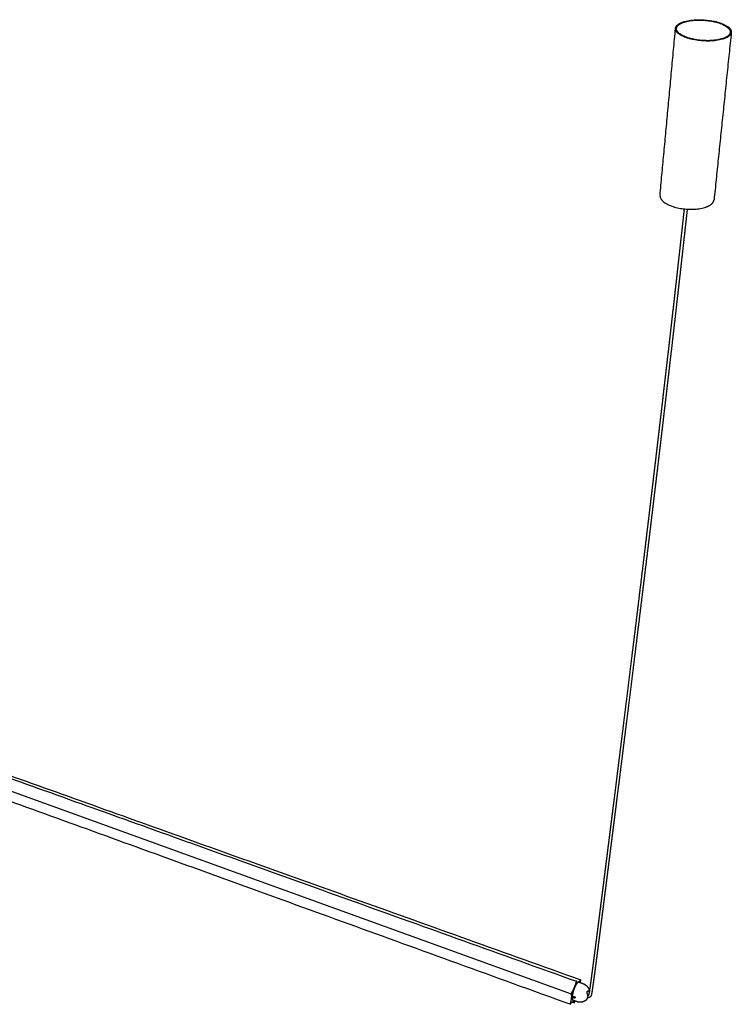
# Model space of a CAD drawing. Header units: millimetres. Extents: x -1144 to 1048, y 1092 to 3279.
# Tile 8 of 8: x 577 to 1048, y 2494 to 3146. Entities that reach past the tile are written whole.
import ezdxf

# ---------------------------------------------------------------- set-up
doc = ezdxf.new("R2010")
doc.units = ezdxf.units.MM
doc.layers.add('Layer 01', color=7, linetype='Continuous')
doc.layers.add('Make2D$Visible$Curvas', color=7, linetype='Continuous')

msp = doc.modelspace()

# ---------------------------------------------------------------- linework, layer by layer
at = {"layer": 'Layer 01'}
msp.add_line((410.36, 2693.03), (941.54, 2500.66), dxfattribs=at)
at = {"layer": 'Make2D$Visible$Curvas', "color": 7, "lineweight": -3}
for points, weights, degree, knots in [([(1011.98, 3142.2), (1017.66, 3147.34), (1032.9, 3145.24), (1048.21, 3143.12), (1047.61, 3137.24)], [3007.61012368, 2303.444869, 3017.9628876, 2292.47025723, 2990.89739854], 2, [0, 0, 0, 38.790685, 38.790685, 77.58137, 77.58137, 77.58137]), ([(1012.6, 3142.07), (1018.07, 3147.03), (1032.76, 3145), (1047.52, 3142.97), (1046.93, 3137.3)], [3007.17711098, 2302.79918721, 3017.15484611, 2292.22964011, 2991.08003407], 2, [-83.252205, -83.252205, -83.252205, -45.876755, -45.876755, -8.501304, -8.501304, -8.501304]), ([(1046.44, 3135.12), (1040.9, 3129.88), (1025.5, 3131.99), (1010.17, 3134.08), (1010.71, 3139.97)], [2983.79442508, 2267.98198452, 2973.36076538, 2278.6157845, 3000.05468243], 2, [0, 0, 0, 38.524482, 38.524482, 77.048964, 77.048964, 77.048964]), ([(1045.81, 3135.25), (1040.47, 3130.21), (1025.63, 3132.23), (1010.85, 3134.25), (1011.38, 3139.92)], [2984.22743778, 2268.62584369, 2974.1745833, 2278.87891482, 2999.90435534], 2, [-83.252205, -83.252205, -83.252205, -46.123949, -46.123949, -8.995693, -8.995693, -8.995693]), ([(1000.43, 3029.35), (999.84, 3022.93), (1014.68, 3020.65), (1029.59, 3018.36), (1035.03, 3024.07)], [3092.55468243, 2349.33715449, 3065.86076538, 2338.70335452, 3076.29442508], 2, [9.344834, 9.344834, 9.344834, 47.869316, 47.869316, 86.393798, 86.393798, 86.393798]), ([(953.21, 2499.84), (953.21, 2499.84), (953.21, 2499.84), (953.21, 2499.84), (953.22, 2499.85), (953.23, 2499.87), (953.24, 2499.88), (953.24, 2499.89), (953.25, 2499.9), (953.26, 2499.92), (953.27, 2499.93), (953.28, 2499.95), (953.28, 2499.96), (953.29, 2499.98), (953.3, 2500), (953.31, 2500.01), (953.32, 2500.03), (953.33, 2500.05), (953.34, 2500.07), (953.35, 2500.09), (953.36, 2500.11), (953.36, 2500.13), (953.37, 2500.14), (953.37, 2500.15), (953.38, 2500.16), (953.38, 2500.17), (953.39, 2500.18), (953.39, 2500.19), (953.4, 2500.2), (953.4, 2500.21), (953.41, 2500.22), (953.41, 2500.23), (953.41, 2500.24), (953.42, 2500.25), (953.42, 2500.26), (953.42, 2500.27), (953.43, 2500.28), (953.43, 2500.29), (953.44, 2500.3), (953.44, 2500.31), (953.45, 2500.34), (953.46, 2500.37), (953.47, 2500.4), (953.47, 2500.41), (953.48, 2500.43), (953.48, 2500.45), (953.49, 2500.47), (953.5, 2500.49), (953.5, 2500.51), (953.51, 2500.54), (953.51, 2500.56), (953.52, 2500.59), (953.53, 2500.61), (953.53, 2500.64), (953.54, 2500.67), (953.55, 2500.7), (953.55, 2500.73), (953.56, 2500.76), (953.57, 2500.8), (953.58, 2500.84), (953.58, 2500.87), (953.59, 2500.91), (953.6, 2500.95), (953.61, 2500.99), (953.62, 2501.04), (953.63, 2501.08), (953.64, 2501.13), (953.65, 2501.18), (953.66, 2501.23), (953.66, 2501.28), (953.68, 2501.33), (953.69, 2501.39), (953.7, 2501.44), (953.71, 2501.5), (953.72, 2501.56), (953.73, 2501.63), (953.74, 2501.69), (953.75, 2501.76), (953.76, 2501.83), (953.78, 2501.9), (953.79, 2501.97), (953.8, 2502.04), (953.81, 2502.12), (953.83, 2502.2), (953.84, 2502.28), (953.85, 2502.37), (953.87, 2502.45), (953.88, 2502.54), (953.9, 2502.63), (953.91, 2502.73), (953.93, 2502.82), (953.96, 2503.03), (953.99, 2503.24), (954.02, 2503.45), (954.06, 2503.68), (954.09, 2503.92), (954.13, 2504.17), (954.17, 2504.44), (954.21, 2504.71), (954.25, 2504.99), (954.3, 2505.3), (954.34, 2505.61), (954.38, 2505.92), (954.43, 2506.27), (954.48, 2506.62), (954.53, 2506.97), (954.59, 2507.36), (954.64, 2507.76), (954.7, 2508.15), (954.76, 2508.58), (954.82, 2509.02), (954.88, 2509.46), (954.94, 2509.94), (955.01, 2510.42), (955.07, 2510.91), (955.14, 2511.44), (955.22, 2511.97), (955.29, 2512.51), (955.37, 2513.09), (955.44, 2513.68), (955.52, 2514.26), (955.61, 2514.9), (955.69, 2515.54), (955.77, 2516.18), (955.87, 2516.88), (955.96, 2517.58), (956.05, 2518.27), (956.15, 2519.03), (956.25, 2519.79), (956.35, 2520.55), (956.45, 2521.37), (956.56, 2522.19), (956.67, 2523.01), (956.78, 2523.89), (956.9, 2524.78), (957.01, 2525.67), (957.14, 2526.62), (957.26, 2527.58), (957.38, 2528.53), (957.52, 2529.56), (957.65, 2530.59), (957.78, 2531.61), (957.92, 2532.72), (958.06, 2533.82), (958.21, 2534.92), (958.36, 2536.1), (958.51, 2537.28), (958.66, 2538.46), (958.82, 2539.72), (958.98, 2540.98), (959.14, 2542.24), (959.31, 2543.58), (959.48, 2544.92), (959.66, 2546.27), (959.84, 2547.7), (960.02, 2549.13), (960.2, 2550.56), (960.39, 2552.08), (960.59, 2553.6), (960.78, 2555.12), (960.99, 2556.73), (961.19, 2558.35), (961.4, 2559.97), (961.61, 2561.67), (961.83, 2563.39), (962.05, 2565.1), (962.28, 2566.91), (962.51, 2568.72), (962.73, 2570.54), (962.98, 2572.45), (963.22, 2574.37), (963.46, 2576.29), (963.72, 2578.31), (963.97, 2580.33), (964.23, 2582.36), (964.5, 2584.5), (964.77, 2586.63), (965.04, 2588.77), (965.32, 2591.02), (965.6, 2593.27), (965.89, 2595.53), (966.19, 2597.9), (966.49, 2600.27), (966.79, 2602.65), (967.09, 2605.09), (967.4, 2607.53), (967.71, 2609.98), (968.03, 2612.51), (968.34, 2615.05), (968.66, 2617.58), (969, 2620.23), (969.33, 2622.88), (969.66, 2625.53), (970.01, 2628.29), (970.35, 2631.05), (970.7, 2633.81), (971.06, 2636.68), (971.42, 2639.54), (971.78, 2642.42), (972.53, 2648.45), (973.29, 2654.5), (974.05, 2660.58), (974.85, 2667.01), (975.66, 2673.47), (976.46, 2679.96), (977.31, 2686.77), (978.16, 2693.62), (979.01, 2700.49), (980.81, 2715.1), (982.63, 2729.85), (984.45, 2744.74), (985.41, 2752.56), (986.36, 2760.42), (987.32, 2768.32), (988.31, 2776.43), (989.3, 2784.58), (990.29, 2792.77), (991.3, 2801.14), (992.31, 2809.55), (993.32, 2818.01), (993.83, 2822.29), (994.35, 2826.59), (994.86, 2830.9), (995.38, 2835.24), (995.9, 2839.59), (996.41, 2843.95), (996.93, 2848.34), (997.46, 2852.74), (997.98, 2857.15), (998.5, 2861.59), (999.03, 2866.04), (999.55, 2870.5), (1000.08, 2874.97), (1000.6, 2879.47), (1001.13, 2883.97), (1001.66, 2888.48), (1002.19, 2893.01), (1002.72, 2897.55), (1003.25, 2902.1), (1003.78, 2906.67), (1004.31, 2911.24), (1004.84, 2915.82), (1005.37, 2920.41), (1005.9, 2925.02), (1006.43, 2929.62), (1006.96, 2934.23), (1007.49, 2938.86), (1008.01, 2943.48), (1008.54, 2948.12), (1009.07, 2952.76), (1009.6, 2957.4), (1010.12, 2962.05), (1010.65, 2966.71), (1011.17, 2971.36), (1011.7, 2976.01), (1012.22, 2980.68), (1012.74, 2985.33), (1013.26, 2989.99), (1013.78, 2994.66), (1014.3, 2999.31), (1014.81, 3003.97), (1015.33, 3008.64), (1015.76, 3012.55), (1016.19, 3016.47), (1016.62, 3020.4)], [3638.00058311, 3637.99868089, 3637.99678, 3637.99488042, 3637.95639709, 3637.91860001, 3637.8815434, 3637.84260808, 3637.80410646, 3637.76656304, 3637.72706627, 3637.68839866, 3637.65030356, 3637.61021022, 3637.57089928, 3637.53205562, 3637.49127181, 3637.45066443, 3637.41113178, 3637.36947745, 3637.32864139, 3637.28814087, 3637.2672104, 3637.246488, 3637.22592482, 3637.20557482, 3637.18384944, 3637.1626441, 3637.14114073, 3637.11986721, 3637.09728865, 3637.07442804, 3637.05143979, 3637.02813353, 3637.00363405, 3636.97910829, 3636.95466523, 3636.92830458, 3636.90240978, 3636.87666906, 3636.81578312, 3636.75854041, 3636.70142541, 3636.66776001, 3636.63373351, 3636.60122771, 3636.56425126, 3636.52868093, 3636.49294315, 3636.4529034, 3636.41286126, 3636.37387865, 3636.32974849, 3636.28592577, 3636.24291301, 3636.19472909, 3636.14706661, 3636.09992158, 3636.04720507, 3635.99501221, 3635.94325388, 3635.88578421, 3635.82875232, 3635.77213181, 3635.70936599, 3635.64700896, 3635.58504717, 3635.5163072, 3635.44797221, 3635.37996891, 3635.30523395, 3635.23081695, 3635.1566905, 3635.07561078, 3634.99481987, 3634.91429906, 3634.82637, 3634.73871234, 3634.65129049, 3634.55617985, 3634.46131946, 3634.36670465, 3634.26368167, 3634.16090373, 3634.05832463, 3633.94758588, 3633.83702551, 3633.72663774, 3633.60740551, 3633.48838846, 3633.36956448, 3633.10374753, 3632.83866222, 3632.57415174, 3632.27065361, 3631.96775027, 3631.66533238, 3631.32034647, 3630.97594892, 3630.6320266, 3630.24276376, 3629.8539814, 3629.46558151, 3629.02923415, 3628.59331217, 3628.15772942, 3627.67098434, 3627.18467402, 3626.69872187, 3626.15822839, 3625.61809864, 3625.0782585, 3624.48188244, 3623.88581792, 3623.29000357, 3622.63384028, 3621.97801469, 3621.32246742, 3620.60396749, 3619.88574523, 3619.16774811, 3618.3836271, 3617.59978224, 3616.816165, 3615.96369182, 3615.11143998, 3614.25936506, 3613.33546299, 3612.41181823, 3611.48839072, 3610.48938036, 3609.4906164, 3608.49206088, 3607.41571477, 3606.33953999, 3605.26350215, 3604.10665737, 3602.95000726, 3601.79352008, 3600.55287919, 3599.3124435, 3598.07218352, 3596.74462839, 3595.41725931, 3594.09004882, 3592.67280893, 3591.25572509, 3589.83877186, 3588.328836, 3586.81905579, 3585.30940759, 3583.70366421, 3582.09807144, 3580.49260721, 3578.78808911, 3577.08370811, 3575.3794436, 3573.57312452, 3571.76694066, 3569.96087279, 3568.04963857, 3566.13854075, 3564.22756134, 3562.20840833, 3560.18937331, 3558.17043935, 3556.04042181, 3553.91052986, 3551.78074768, 3549.53659648, 3547.29256293, 3545.04863209, 3542.68767717, 3540.3268149, 3537.96603132, 3535.48499806, 3533.00408972, 3530.52329293, 3527.9191381, 3525.31505712, 3522.71103847, 3519.98122257, 3517.25150498, 3514.52187042, 3511.7233605, 3508.92496523, 3506.12669799, 3503.23835099, 3500.35008558, 3497.46192517, 3494.459387, 3491.45698329, 3488.45473223, 3485.34284892, 3482.23112264, 3479.11957064, 3475.90310421, 3472.68683108, 3469.47076798, 3462.74257698, 3456.01532068, 3449.28912027, 3442.19976776, 3435.111569, 3428.02464216, 3420.61261474, 3413.20197813, 3405.79285427, 3390.149983, 3374.51387176, 3358.88566316, 3350.73512984, 3342.58672907, 3334.44063724, 3326.12048778, 3317.80277454, 3309.48770282, 3301.03620915, 3292.5873788, 3284.14145507, 3279.87930308, 3275.61792408, 3271.35735312, 3267.0764363, 3262.79630778, 3258.51700493, 3254.22296007, 3249.92970459, 3245.63727939, 3241.33427213, 3237.03219073, 3232.73108004, 3228.42351451, 3224.11687571, 3219.81121221, 3215.50482877, 3211.19938383, 3206.89493056, 3202.59400156, 3198.29410175, 3193.99528914, 3189.70464401, 3185.41507569, 3181.12664748, 3176.8510827, 3172.57662885, 3168.30335488, 3164.04780626, 3159.79345604, 3155.54037985, 3151.30917748, 3147.07921762, 3142.85058266, 3138.64919008, 3134.44908547, 3130.25035901, 3126.08301428, 3121.91705944, 3117.75259332, 3113.62427191, 3109.49738573, 3105.37204279, 3101.92585755, 3098.4807513, 3095.03679536], 3, [0, 0, 0, 0, 0.007086, 0.007086, 0.007086, 0.150746, 0.150746, 0.150746, 0.302085, 0.302085, 0.302085, 0.460573, 0.460573, 0.460573, 0.627338, 0.627338, 0.627338, 0.803519, 0.803519, 0.803519, 0.987854, 0.987854, 0.987854, 1.083273, 1.083273, 1.083273, 1.17938, 1.17938, 1.17938, 1.273832, 1.273832, 1.273832, 1.370564, 1.370564, 1.370564, 1.472505, 1.472505, 1.472505, 1.582202, 1.582202, 1.582202, 1.839542, 1.839542, 1.839542, 1.994858, 1.994858, 1.994858, 2.167884, 2.167884, 2.167884, 2.3645, 2.3645, 2.3645, 2.586386, 2.586386, 2.586386, 2.834143, 2.834143, 2.834143, 3.110739, 3.110739, 3.110739, 3.4175, 3.4175, 3.4175, 3.757153, 3.757153, 3.757153, 4.133429, 4.133429, 4.133429, 4.546655, 4.546655, 4.546655, 4.998514, 4.998514, 4.998514, 5.491794, 5.491794, 5.491794, 6.028237, 6.028237, 6.028237, 6.612077, 6.612077, 6.612077, 7.242316, 7.242316, 7.242316, 7.92296, 7.92296, 7.92296, 9.445089, 9.445089, 9.445089, 11.191401, 11.191401, 11.191401, 13.183231, 13.183231, 13.183231, 15.437309, 15.437309, 15.437309, 17.969685, 17.969685, 17.969685, 20.799301, 20.799301, 20.799301, 23.946218, 23.946218, 23.946218, 27.422802, 27.422802, 27.422802, 31.251465, 31.251465, 31.251465, 35.447643, 35.447643, 35.447643, 40.030252, 40.030252, 40.030252, 45.015623, 45.015623, 45.015623, 50.421273, 50.421273, 50.421273, 56.269061, 56.269061, 56.269061, 62.572446, 62.572446, 62.572446, 69.349416, 69.349416, 69.349416, 76.619403, 76.619403, 76.619403, 84.400888, 84.400888, 84.400888, 92.710205, 92.710205, 92.710205, 101.564865, 101.564865, 101.564865, 110.983167, 110.983167, 110.983167, 120.982586, 120.982586, 120.982586, 131.580829, 131.580829, 131.580829, 142.796167, 142.796167, 142.796167, 154.646358, 154.646358, 154.646358, 167.148552, 167.148552, 167.148552, 180.322041, 180.322041, 180.322041, 194.182609, 194.182609, 194.182609, 208.749156, 208.749156, 208.749156, 224.040044, 224.040044, 224.040044, 240.069759, 240.069759, 240.069759, 256.503737, 256.503737, 256.503737, 273.46665, 273.46665, 273.46665, 291.101444, 291.101444, 291.101444, 309.38024, 309.38024, 309.38024, 328.275402, 328.275402, 328.275402, 367.805115, 367.805115, 367.805115, 409.469024, 409.469024, 409.469024, 453.044265, 453.044265, 453.044265, 545.044678, 545.044678, 545.044678, 593.025427, 593.025427, 593.025427, 642.03133, 642.03133, 642.03133, 691.841359, 691.841359, 691.841359, 716.977467, 716.977467, 716.977467, 742.233477, 742.233477, 742.233477, 767.576759, 767.576759, 767.576759, 792.982482, 792.982482, 792.982482, 818.426014, 818.426014, 818.426014, 843.873961, 843.873961, 843.873961, 869.301204, 869.301204, 869.301204, 894.68005, 894.68005, 894.68005, 919.982834, 919.982834, 919.982834, 945.180663, 945.180663, 945.180663, 970.248813, 970.248813, 970.248813, 995.155577, 995.155577, 995.155577, 1019.876187, 1019.876187, 1019.876187, 1044.382177, 1044.382177, 1044.382177, 1064.853767, 1064.853767, 1064.853767, 1064.853767]), ([(1018.43, 3020.25), (1018, 3016.31), (1017.57, 3012.38), (1017.13, 3008.46), (1016.62, 3003.79), (1016.1, 2999.13), (1015.58, 2994.49), (1015.06, 2989.81), (1014.54, 2985.15), (1014.01, 2980.5), (1013.49, 2975.83), (1012.96, 2971.17), (1012.43, 2966.53), (1011.91, 2961.87), (1011.38, 2957.22), (1010.85, 2952.58), (1010.32, 2947.93), (1009.79, 2943.29), (1009.26, 2938.67), (1008.72, 2934.04), (1008.19, 2929.43), (1007.66, 2924.82), (1007.13, 2920.22), (1006.59, 2915.63), (1006.06, 2911.05), (1005.53, 2906.47), (1005, 2901.91), (1004.47, 2897.36), (1003.93, 2892.82), (1003.4, 2888.29), (1002.87, 2883.77), (1002.34, 2879.27), (1001.81, 2874.78), (1001.28, 2870.3), (1000.76, 2865.84), (1000.23, 2861.39), (999.7, 2856.95), (999.18, 2852.54), (998.66, 2848.14), (998.13, 2843.75), (997.61, 2839.38), (997.09, 2835.03), (996.57, 2830.69), (996.06, 2826.38), (995.54, 2822.09), (995.02, 2817.8), (994.01, 2809.34), (992.99, 2800.93), (991.98, 2792.56), (990.98, 2784.37), (989.99, 2776.22), (989, 2768.11), (988.04, 2760.21), (987.07, 2752.35), (986.11, 2744.53), (984.28, 2729.63), (982.46, 2714.88), (980.65, 2700.27), (979.79, 2693.39), (978.94, 2686.55), (978.09, 2679.74), (977.28, 2673.25), (976.47, 2666.79), (975.67, 2660.36), (974.91, 2654.28), (974.15, 2648.22), (973.39, 2642.19), (973.03, 2639.32), (972.67, 2636.45), (972.31, 2633.58), (971.96, 2630.82), (971.61, 2628.06), (971.26, 2625.3), (970.93, 2622.65), (970.59, 2620), (970.26, 2617.35), (969.94, 2614.81), (969.62, 2612.28), (969.3, 2609.75), (968.99, 2607.3), (968.68, 2604.86), (968.37, 2602.42), (968.07, 2600.04), (967.77, 2597.67), (967.47, 2595.3), (967.19, 2593.04), (966.9, 2590.79), (966.62, 2588.54), (966.35, 2586.4), (966.08, 2584.26), (965.81, 2582.13), (965.55, 2580.1), (965.29, 2578.08), (965.04, 2576.05), (964.79, 2574.13), (964.55, 2572.22), (964.31, 2570.3), (964.07, 2568.49), (963.84, 2566.68), (963.61, 2564.87), (963.4, 2563.15), (963.18, 2561.44), (962.96, 2559.73), (962.76, 2558.11), (962.55, 2556.5), (962.34, 2554.89), (962.15, 2553.36), (961.96, 2551.84), (961.76, 2550.32), (961.58, 2548.89), (961.4, 2547.46), (961.21, 2546.03), (961.04, 2544.68), (960.87, 2543.34), (960.7, 2542), (960.53, 2540.74), (960.37, 2539.48), (960.21, 2538.22), (960.06, 2537.04), (959.91, 2535.86), (959.76, 2534.68), (959.61, 2533.58), (959.47, 2532.48), (959.33, 2531.37), (959.2, 2530.35), (959.06, 2529.32), (958.93, 2528.29), (958.81, 2527.34), (958.68, 2526.38), (958.56, 2525.43), (958.44, 2524.54), (958.33, 2523.65), (958.21, 2522.77), (958.11, 2521.94), (958, 2521.12), (957.89, 2520.3), (957.79, 2519.54), (957.69, 2518.79), (957.59, 2518.03), (957.5, 2517.33), (957.41, 2516.63), (957.32, 2515.94), (957.23, 2515.3), (957.15, 2514.65), (957.06, 2514.01), (956.98, 2513.43), (956.9, 2512.84), (956.82, 2512.26), (956.75, 2511.72), (956.68, 2511.19), (956.61, 2510.66), (956.54, 2510.17), (956.48, 2509.69), (956.41, 2509.21), (956.35, 2508.77), (956.29, 2508.33), (956.23, 2507.89), (956.18, 2507.5), (956.12, 2507.11), (956.07, 2506.71), (956.02, 2506.36), (955.97, 2506.01), (955.92, 2505.66), (955.87, 2505.35), (955.83, 2505.03), (955.78, 2504.72), (955.74, 2504.45), (955.7, 2504.17), (955.66, 2503.89), (955.62, 2503.65), (955.59, 2503.41), (955.55, 2503.17), (955.52, 2502.96), (955.49, 2502.75), (955.45, 2502.54), (955.44, 2502.44), (955.42, 2502.35), (955.41, 2502.25), (955.39, 2502.16), (955.38, 2502.08), (955.37, 2501.99), (955.35, 2501.91), (955.34, 2501.83), (955.32, 2501.75), (955.31, 2501.67), (955.3, 2501.6), (955.29, 2501.52), (955.27, 2501.45), (955.26, 2501.38), (955.25, 2501.31), (955.24, 2501.25), (955.23, 2501.19), (955.22, 2501.12), (955.21, 2501.06), (955.19, 2501.01), (955.18, 2500.95), (955.17, 2500.89), (955.16, 2500.84), (955.15, 2500.79), (955.14, 2500.74), (955.13, 2500.69), (955.12, 2500.64), (955.11, 2500.6), (955.11, 2500.55), (955.1, 2500.51), (955.09, 2500.47), (955.08, 2500.42), (955.07, 2500.38), (955.06, 2500.35), (955.05, 2500.31), (955.04, 2500.27), (955.04, 2500.24), (955.03, 2500.2), (955.02, 2500.17), (955.01, 2500.14), (955, 2500.1), (954.99, 2500.07), (954.99, 2500.04), (954.98, 2500.02), (954.97, 2499.99), (954.96, 2499.96), (954.95, 2499.93), (954.95, 2499.91), (954.93, 2499.86), (954.92, 2499.81), (954.9, 2499.76), (954.89, 2499.74), (954.88, 2499.72), (954.88, 2499.7), (954.87, 2499.68), (954.86, 2499.66), (954.85, 2499.64), (954.85, 2499.62), (954.84, 2499.6), (954.83, 2499.58), (954.82, 2499.57), (954.82, 2499.55), (954.81, 2499.53), (954.8, 2499.52), (954.8, 2499.5), (954.79, 2499.49), (954.78, 2499.47), (954.78, 2499.46), (954.77, 2499.45), (954.76, 2499.42), (954.75, 2499.39), (954.73, 2499.36), (954.72, 2499.33), (954.7, 2499.3), (954.69, 2499.28), (954.68, 2499.25), (954.66, 2499.22), (954.65, 2499.19), (954.63, 2499.16), (954.62, 2499.14), (954.6, 2499.11), (954.58, 2499.08), (954.57, 2499.05), (954.55, 2499.03), (954.53, 2499), (954.51, 2498.97), (954.5, 2498.94), (954.5, 2498.94), (954.5, 2498.94), (954.5, 2498.94)], [3094.55621154, 3098.00592078, 3101.45679216, 3104.90875421, 3109.03415227, 3113.16110357, 3117.28950041, 3121.45401362, 3125.62002474, 3129.78743517, 3133.98620149, 3138.18635423, 3142.38780362, 3146.6164718, 3150.84647266, 3155.07772383, 3159.33082723, 3163.58521161, 3167.84080174, 3172.11409747, 3176.38857957, 3180.66417921, 3184.95262416, 3189.24221517, 3193.53288913, 3197.83171396, 3202.13163148, 3206.43258384, 3210.73704522, 3215.04250323, 3219.34890502, 3223.65457284, 3227.96122072, 3232.26880007, 3236.56991165, 3240.87199823, 3245.17501522, 3249.46743827, 3253.76069554, 3258.05474635, 3262.33404421, 3266.61417153, 3270.89509088, 3275.15565427, 3279.4170292, 3283.67918081, 3292.12507707, 3300.57389193, 3309.02538259, 3317.34042026, 3325.65810991, 3333.97824689, 3342.12429941, 3350.27267045, 3358.42318411, 3374.0512878, 3389.68732683, 3405.33016123, 3412.7392376, 3420.14983551, 3427.56183343, 3434.64871184, 3441.73687198, 3448.82619603, 3455.55234812, 3462.27956773, 3469.00773406, 3472.2237765, 3475.44003259, 3478.65648566, 3481.76801798, 3484.8797286, 3487.99160031, 3490.99383266, 3493.99622217, 3496.99875071, 3499.88689315, 3502.77514682, 3505.66348843, 3508.46174154, 3511.26012625, 3514.05862914, 3516.78825839, 3519.51796609, 3522.24776752, 3524.85177817, 3527.45584733, 3530.05998645, 3532.54077474, 3535.02166995, 3537.50268544, 3539.8634593, 3542.22430677, 3544.58524175, 3546.82916169, 3549.07317865, 3551.31730745, 3553.44707739, 3555.57695064, 3557.70694301, 3559.72586325, 3561.7448773, 3563.76400198, 3565.67496601, 3567.58604022, 3569.49724257, 3571.30329321, 3573.10945051, 3574.91573367, 3576.61997887, 3578.32432998, 3580.02880753, 3581.63425013, 3583.23980922, 3584.84550675, 3586.35513074, 3587.86487291, 3589.37475685, 3590.79168296, 3592.2087238, 3593.62590474, 3594.95308481, 3596.28040528, 3597.60789334, 3598.84811921, 3600.08849966, 3601.3290641, 3602.48551302, 3603.64210032, 3604.79885772, 3605.87485266, 3606.95095566, 3608.02720131, 3609.02570844, 3610.02439096, 3611.02328563, 3611.94665876, 3612.87020922, 3613.79397786, 3614.64599174, 3615.4981355, 3616.35045336, 3617.13400143, 3617.91772169, 3618.70166183, 3619.41958121, 3620.13765785, 3620.85594528, 3621.5114043, 3622.16706226, 3622.82297554, 3623.41869067, 3624.0145548, 3624.61063426, 3625.15036198, 3625.69026098, 3626.2303989, 3626.71622319, 3627.2022555, 3627.68857483, 3628.12401454, 3628.55960603, 3628.99543669, 3629.38367498, 3629.77206003, 3630.16068832, 3630.50442744, 3630.84834863, 3631.19255458, 3631.49477112, 3631.79707665, 3632.09960412, 3632.3638943, 3632.62826346, 3632.89283569, 3633.01139828, 3633.12999473, 3633.24864308, 3633.35873127, 3633.46879977, 3633.57888327, 3633.68113357, 3633.78339855, 3633.88567616, 3633.97992696, 3634.07416996, 3634.16844713, 3634.25547408, 3634.34246647, 3634.42944041, 3634.5095174, 3634.58953924, 3634.66954229, 3634.7431865, 3634.81673568, 3634.89022563, 3634.95768063, 3635.02507052, 3635.09239069, 3635.15374781, 3635.21498308, 3635.27616021, 3635.3321289, 3635.38789792, 3635.44353382, 3635.49454399, 3635.5453581, 3635.59599186, 3635.64230894, 3635.68833202, 3635.73418632, 3635.77635206, 3635.81818913, 3635.85973252, 3635.89770923, 3635.93550504, 3635.97302257, 3636.00744044, 3636.04059214, 3636.07440873, 3636.10560956, 3636.1372377, 3636.16790048, 3636.22247308, 3636.27475265, 3636.32783528, 3636.35148534, 3636.37503404, 3636.39845022, 3636.42042127, 3636.44267051, 3636.46492568, 3636.48557389, 3636.50682097, 3636.52815483, 3636.54777018, 3636.56825391, 3636.58920468, 3636.60897706, 3636.62852854, 3636.64928556, 3636.66946831, 3636.68949114, 3636.70936043, 3636.74882283, 3636.78769746, 3636.82659355, 3636.86506352, 3636.90347734, 3636.94132146, 3636.97878229, 3637.01568109, 3637.05258587, 3637.0892742, 3637.12530743, 3637.16130118, 3637.19732319, 3637.23310467, 3637.26848364, 3637.30389501, 3637.33879284, 3637.37348707, 3637.37391381, 3637.37434053, 3637.37476724], 3, [164.506735, 164.506735, 164.506735, 164.506735, 185.014258, 185.014258, 185.014258, 209.522531, 209.522531, 209.522531, 234.245293, 234.245293, 234.245293, 259.15409, 259.15409, 259.15409, 284.224162, 284.224162, 284.224162, 309.42381, 309.42381, 309.42381, 334.728316, 334.728316, 334.728316, 360.108798, 360.108798, 360.108798, 385.537592, 385.537592, 385.537592, 410.987014, 410.987014, 410.987014, 436.431948, 436.431948, 436.431948, 461.839004, 461.839004, 461.839004, 487.183556, 487.183556, 487.183556, 512.440776, 512.440776, 512.440776, 537.578036, 537.578036, 537.578036, 587.390207, 587.390207, 587.390207, 636.398055, 636.398055, 636.398055, 684.380567, 684.380567, 684.380567, 776.384001, 776.384001, 776.384001, 819.960514, 819.960514, 819.960514, 861.625536, 861.625536, 861.625536, 901.156198, 901.156198, 901.156198, 920.051769, 920.051769, 920.051769, 938.330928, 938.330928, 938.330928, 955.966034, 955.966034, 955.966034, 972.929205, 972.929205, 972.929205, 989.363386, 989.363386, 989.363386, 1005.39331, 1005.39331, 1005.39331, 1020.684424, 1020.684424, 1020.684424, 1035.251218, 1035.251218, 1035.251218, 1049.112059, 1049.112059, 1049.112059, 1062.285845, 1062.285845, 1062.285845, 1074.788366, 1074.788366, 1074.788366, 1086.638918, 1086.638918, 1086.638918, 1097.854653, 1097.854653, 1097.854653, 1108.453335, 1108.453335, 1108.453335, 1118.45324, 1118.45324, 1118.45324, 1127.872081, 1127.872081, 1127.872081, 1136.727341, 1136.727341, 1136.727341, 1145.037329, 1145.037329, 1145.037329, 1152.819563, 1152.819563, 1152.819563, 1160.09039, 1160.09039, 1160.09039, 1166.868307, 1166.868307, 1166.868307, 1173.17276, 1173.17276, 1173.17276, 1179.021761, 1179.021761, 1179.021761, 1184.428789, 1184.428789, 1184.428789, 1189.415737, 1189.415737, 1189.415737, 1194.000157, 1194.000157, 1194.000157, 1198.198425, 1198.198425, 1198.198425, 1202.029512, 1202.029512, 1202.029512, 1205.508924, 1205.508924, 1205.508924, 1208.659166, 1208.659166, 1208.659166, 1211.492709, 1211.492709, 1211.492709, 1214.029764, 1214.029764, 1214.029764, 1216.289461, 1216.289461, 1216.289461, 1218.288096, 1218.288096, 1218.288096, 1220.042721, 1220.042721, 1220.042721, 1221.575135, 1221.575135, 1221.575135, 1222.261823, 1222.261823, 1222.261823, 1222.89883, 1222.89883, 1222.89883, 1223.490292, 1223.490292, 1223.490292, 1224.035297, 1224.035297, 1224.035297, 1224.538252, 1224.538252, 1224.538252, 1225.001067, 1225.001067, 1225.001067, 1225.426751, 1225.426751, 1225.426751, 1225.817213, 1225.817213, 1225.817213, 1226.172962, 1226.172962, 1226.172962, 1226.498074, 1226.498074, 1226.498074, 1226.795645, 1226.795645, 1226.795645, 1227.06729, 1227.06729, 1227.06729, 1227.316411, 1227.316411, 1227.316411, 1227.543688, 1227.543688, 1227.543688, 1227.750716, 1227.750716, 1227.750716, 1227.944037, 1227.944037, 1227.944037, 1228.284291, 1228.284291, 1228.284291, 1228.43679, 1228.43679, 1228.43679, 1228.579817, 1228.579817, 1228.579817, 1228.712762, 1228.712762, 1228.712762, 1228.835167, 1228.835167, 1228.835167, 1228.949249, 1228.949249, 1228.949249, 1229.061104, 1229.061104, 1229.061104, 1229.282724, 1229.282724, 1229.282724, 1229.502685, 1229.502685, 1229.502685, 1229.719697, 1229.719697, 1229.719697, 1229.935473, 1229.935473, 1229.935473, 1230.151851, 1230.151851, 1230.151851, 1230.368173, 1230.368173, 1230.368173, 1230.370835, 1230.370835, 1230.370835, 1230.370835]), ([(946.76, 2508.42), (945.76, 2508.78), (944.18, 2505.36), (942.59, 2501.94), (942.3, 2498.8)], [3647.17744514, 3054.12035491, 3636.93222693, 3048.09830913, 3637.07336899], 2, [9.655621, 9.655621, 9.655621, 22.891968, 22.891968, 36.128316, 36.128316, 36.128316]), ([(945.09, 2509), (945.07, 2509.01), (945.03, 2508.95), (944.96, 2508.86), (944.92, 2508.71)], [3429.62024451, 3297.75136986, 3635.98859771, 3148.67079202, 3635.78848923], 2, [-0.9783934, -0.9783934, -0.9783934, -0.5773546, -0.5773546, 0, 0, 0]), ([(949.42, 2507.47), (949.97, 2507.27), (950.5, 2507), (950.99, 2506.65), (951.52, 2506.28), (951.99, 2505.83), (952.39, 2505.31), (952.61, 2505.03), (952.81, 2504.72), (953.17, 2504.06), (953.32, 2503.69), (953.45, 2503.32), (953.61, 2502.81), (953.71, 2502.3), (953.75, 2501.77)], [3644.90412846, 3644.70113453, 3644.47962184, 3644.24594357, 3643.99162113, 3643.72566626, 3643.45710242, 3643.30758755, 3643.15801847, 3642.84811303, 3642.68873449, 3642.53386905, 3642.32660453, 3642.12909729, 3641.94571693], 3, [0, 0, 0, 0, 3.202145, 3.202145, 3.202145, 6.689023, 6.689023, 6.689023, 8.628326, 8.628326, 10.748852, 10.748852, 10.748852, 13.594118, 13.594118, 13.594118, 13.594118]), ([(941.67, 2501.06), (941.61, 2500.97), (941.57, 2500.82), (941.53, 2500.67), (941.55, 2500.61)], [3629.45685363, 3143.01413572, 3629.25674516, 3143.0429406, 3629.50674515], 2, [-1.154707, -1.154707, -1.154707, -0.577352, -0.577352, 0, 0, 0]), ([(942.94, 2498.57), (942.94, 2498.6), (942.95, 2498.64), (942.97, 2498.7), (942.98, 2498.73), (943, 2498.75)], [3636.53210311, 3636.49129742, 3636.4469782, 3636.35911072, 3636.31560125, 3636.27063139], 3, [0, 0, 0, 0, 0.2469029, 0.2469029, 0.4744652, 0.4744652, 0.4744652, 0.4744652]), ([(944.14, 2497.94), (944.14, 2497.94), (944.14, 2497.94), (944.1, 2497.88), (944.05, 2497.84), (943.93, 2497.8), (943.86, 2497.78), (943.7, 2497.79), (943.62, 2497.81), (943.45, 2497.87), (943.37, 2497.91), (943.22, 2498.01), (943.15, 2498.08), (943.04, 2498.21), (943, 2498.28), (942.94, 2498.43), (942.93, 2498.5), (942.94, 2498.57)], [3635.72410578, 3635.72886542, 3635.73364115, 3635.84535021, 3635.96201118, 3636.19032319, 3636.30337387, 3636.5066381, 3636.59587939, 3636.7388117, 3636.78991254, 3636.84855601, 3636.85540291, 3636.82649651, 3636.79042108, 3636.68453389, 3636.61369523, 3636.53210311], 3, [0.472239, 0.472239, 0.472239, 0.472239, 0.494393, 0.494393, 0.988786, 0.988786, 1.483179, 1.483179, 1.977572, 1.977572, 2.471965, 2.471965, 2.966358, 2.966358, 3.460751, 3.460751, 3.955144, 3.955144, 3.955144, 3.955144]), ([(943, 2498.75), (943, 2498.75), (943, 2498.75), (943.04, 2498.81), (943.1, 2498.85), (943.23, 2498.92), (943.3, 2498.93), (943.42, 2498.93), (943.46, 2498.93), (943.55, 2498.92), (943.59, 2498.9), (943.71, 2498.86), (943.8, 2498.81), (943.94, 2498.7), (944.01, 2498.64), (944.11, 2498.49), (944.15, 2498.41), (944.2, 2498.26), (944.21, 2498.18), (944.2, 2498.11)], [3636.27063139, 3636.26680937, 3636.2629768, 3636.16100972, 3636.05916131, 3635.85490708, 3635.75612512, 3635.61788773, 3635.57419907, 3635.49135212, 3635.45206226, 3635.34610266, 3635.28847531, 3635.2111272, 3635.19063873, 3635.1927101, 3635.21514178, 3635.30267415, 3635.36691525, 3635.44957136], 3, [0.474465, 0.474465, 0.474465, 0.474465, 0.493806, 0.493806, 0.987612, 0.987612, 1.481418, 1.481418, 1.728321, 1.728321, 1.975223, 1.975223, 2.469029, 2.469029, 2.962835, 2.962835, 3.456641, 3.456641, 3.950447, 3.950447, 3.950447, 3.950447]), ([(952.35, 2500.81), (952.33, 2500.87), (952.31, 2500.93), (952.28, 2501.05), (952.26, 2501.12), (952.24, 2501.25), (952.23, 2501.32), (952.22, 2501.46), (952.22, 2501.53), (952.23, 2501.74), (952.24, 2501.87), (952.29, 2502.05), (952.31, 2502.11), (952.36, 2502.22), (952.38, 2502.26), (952.41, 2502.3)], [3634.98472708, 3634.94940022, 3634.92236785, 3634.88460852, 3634.87393234, 3634.87014566, 3634.87681968, 3634.90799669, 3634.93272521, 3635.03243137, 3635.13538804, 3635.33496154, 3635.4101084, 3635.56999825, 3635.65533718, 3635.74639205], 3, [0, 0, 0, 0, 0.37557, 0.37557, 0.75114, 0.75114, 1.12671, 1.12671, 1.502279, 1.502279, 2.253419, 2.253419, 2.628989, 2.628989, 3.004559, 3.004559, 3.004559, 3.004559]), ([(952.75, 2498.11), (952.75, 2498.11), (952.75, 2498.11), (952.71, 2498.06), (952.67, 2498.01), (952.6, 2497.9), (952.56, 2497.85), (952.47, 2497.73), (952.42, 2497.66), (952.38, 2497.6)], [3643.30857456, 3643.30963054, 3643.31068035, 3643.35481206, 3643.38770749, 3643.43212676, 3643.44337409, 3643.44200463, 3643.42432131, 3643.38950852], 3, [0.742043, 0.742043, 0.742043, 0.742043, 0.75114, 0.75114, 1.12671, 1.12671, 1.502279, 1.502279, 1.948856, 1.948856, 1.948856, 1.948856]), ([(954.5, 2498.94), (954.48, 2498.92), (954.46, 2498.89), (954.44, 2498.86), (954.42, 2498.84), (954.4, 2498.81), (954.38, 2498.78), (954.36, 2498.76), (954.33, 2498.73), (954.31, 2498.71), (954.29, 2498.68), (954.26, 2498.66), (954.24, 2498.63), (954.22, 2498.61), (954.19, 2498.58), (954.16, 2498.56), (954.14, 2498.54), (954.11, 2498.51), (954.08, 2498.49), (954.05, 2498.47), (954.02, 2498.45), (953.99, 2498.43), (953.96, 2498.41), (953.93, 2498.39), (953.9, 2498.37), (953.87, 2498.35), (953.83, 2498.33), (953.8, 2498.31), (953.77, 2498.3), (953.73, 2498.28), (953.7, 2498.27), (953.7, 2498.27), (953.7, 2498.27), (953.7, 2498.27), (953.67, 2498.25), (953.63, 2498.24), (953.6, 2498.23), (953.56, 2498.21), (953.52, 2498.2), (953.49, 2498.19), (953.45, 2498.18), (953.42, 2498.17), (953.38, 2498.16), (953.34, 2498.16), (953.31, 2498.15), (953.27, 2498.14), (953.23, 2498.14), (953.19, 2498.13), (953.16, 2498.13), (953.12, 2498.12), (953.08, 2498.12), (953.04, 2498.12), (953, 2498.11), (952.97, 2498.11), (952.93, 2498.11), (952.89, 2498.11), (952.85, 2498.11), (952.81, 2498.11), (952.77, 2498.11), (952.73, 2498.11), (952.69, 2498.12), (952.65, 2498.12), (952.61, 2498.12), (952.57, 2498.13), (952.57, 2498.13), (952.57, 2498.13), (952.56, 2498.13)], [3637.37476724, 3637.40890922, 3637.44305794, 3637.47679103, 3637.51111425, 3637.54399408, 3637.57759868, 3637.61154338, 3637.64626824, 3637.67969036, 3637.71336148, 3637.74598769, 3637.77944071, 3637.81303844, 3637.84685618, 3637.8799606, 3637.9132322, 3637.94645721, 3637.97997657, 3638.01383564, 3638.04680095, 3638.08033074, 3638.11410427, 3638.14955983, 3638.18359638, 3638.21764199, 3638.2510333, 3638.28558701, 3638.32002261, 3638.35499517, 3638.38966694, 3638.38973484, 3638.38980274, 3638.38987064, 3638.42460837, 3638.45956793, 3638.49475792, 3638.52988215, 3638.56598226, 3638.60166704, 3638.63722124, 3638.67251376, 3638.70859919, 3638.74470706, 3638.78128683, 3638.81767753, 3638.85415944, 3638.89119885, 3638.92810745, 3638.96495404, 3639.00182633, 3639.03905197, 3639.07652173, 3639.11365401, 3639.15110011, 3639.18882482, 3639.22762908, 3639.26553627, 3639.30355226, 3639.34051272, 3639.37861223, 3639.41739532, 3639.45604747, 3639.4944758, 3639.4979828, 3639.50149574, 3639.50501353], 3, [0, 0, 0, 0, 0.213245, 0.213245, 0.213245, 0.429124, 0.429124, 0.429124, 0.648972, 0.648972, 0.648972, 0.868739, 0.868739, 0.868739, 1.09066, 1.09066, 1.09066, 1.31317, 1.31317, 1.31317, 1.537552, 1.537552, 1.537552, 1.765426, 1.765426, 1.765426, 1.991244, 1.991244, 1.991244, 2.217432, 2.217432, 2.217432, 2.217875, 2.217875, 2.217875, 2.444124, 2.444124, 2.444124, 2.670593, 2.670593, 2.670593, 2.895093, 2.895093, 2.895093, 3.120541, 3.120541, 3.120541, 3.346582, 3.346582, 3.346582, 3.57172, 3.57172, 3.57172, 3.798158, 3.798158, 3.798158, 4.027781, 4.027781, 4.027781, 4.255581, 4.255581, 4.255581, 4.488864, 4.488864, 4.488864, 4.510241, 4.510241, 4.510241, 4.510241]), ([(952.6, 2502.59), (952.63, 2502.62), (952.66, 2502.66), (952.7, 2502.69), (952.71, 2502.7), (952.72, 2502.71)], [3636.42139205, 3636.51947321, 3636.62120922, 3636.76704854, 3636.81177225, 3636.85652258], 3, [0, 0, 0, 0, 0.3758382, 0.3758382, 0.5419515, 0.5419515, 0.5419515, 0.5419515]), ([(952.64, 2499.68), (952.65, 2499.68), (952.66, 2499.68), (952.67, 2499.68), (952.7, 2499.67), (952.72, 2499.67), (952.74, 2499.67), (952.76, 2499.67), (952.78, 2499.67), (952.8, 2499.67), (952.82, 2499.67), (952.84, 2499.67), (952.86, 2499.67), (952.87, 2499.67), (952.89, 2499.67), (952.9, 2499.67), (952.92, 2499.67), (952.93, 2499.67), (952.94, 2499.67), (952.96, 2499.67), (952.97, 2499.68), (952.98, 2499.68), (952.99, 2499.68), (953, 2499.68), (953.01, 2499.68), (953.02, 2499.69), (953.02, 2499.69), (953.03, 2499.69), (953.04, 2499.69), (953.04, 2499.69), (953.05, 2499.7), (953.06, 2499.7), (953.06, 2499.7), (953.07, 2499.7), (953.07, 2499.7), (953.07, 2499.7), (953.07, 2499.7), (953.07, 2499.7), (953.08, 2499.71), (953.08, 2499.71), (953.08, 2499.71), (953.09, 2499.71), (953.09, 2499.71), (953.1, 2499.72), (953.1, 2499.72), (953.1, 2499.72), (953.11, 2499.72), (953.11, 2499.73), (953.11, 2499.73), (953.12, 2499.73), (953.12, 2499.74), (953.13, 2499.74), (953.13, 2499.74), (953.14, 2499.75), (953.14, 2499.75), (953.15, 2499.76), (953.15, 2499.76), (953.16, 2499.77), (953.16, 2499.78), (953.17, 2499.78), (953.17, 2499.79), (953.18, 2499.8), (953.19, 2499.81), (953.19, 2499.81), (953.2, 2499.82), (953.21, 2499.83), (953.21, 2499.84)], [3640.03519878, 3640.01949866, 3640.00364863, 3639.98779123, 3639.95461509, 3639.92067785, 3639.88611305, 3639.85382059, 3639.82131592, 3639.78732016, 3639.75563961, 3639.72235408, 3639.6889943, 3639.65742777, 3639.6254689, 3639.59248777, 3639.56155932, 3639.52999836, 3639.49757513, 3639.46670687, 3639.43513368, 3639.40299463, 3639.37221701, 3639.34101342, 3639.3092983, 3639.27846163, 3639.24760244, 3639.21600634, 3639.18495343, 3639.15373942, 3639.12216325, 3639.09145994, 3639.06078649, 3639.02981197, 3639.02897812, 3639.02814422, 3639.02731029, 3638.99556749, 3638.96391647, 3638.93208304, 3638.90024004, 3638.86677468, 3638.83491006, 3638.80168721, 3638.7687244, 3638.73573769, 3638.70201625, 3638.66855165, 3638.63519991, 3638.60093886, 3638.56714385, 3638.53323973, 3638.49827291, 3638.46344414, 3638.42922292, 3638.39312446, 3638.35830042, 3638.32300291, 3638.28674841, 3638.25012982, 3638.21496176, 3638.17767156, 3638.14175609, 3638.10576509, 3638.07026373, 3638.03499881, 3638.00058311], 3, [4.009566, 4.009566, 4.009566, 4.009566, 4.082009, 4.082009, 4.082009, 4.232116, 4.232116, 4.232116, 4.370951, 4.370951, 4.370951, 4.503065, 4.503065, 4.503065, 4.626099, 4.626099, 4.626099, 4.741789, 4.741789, 4.741789, 4.852259, 4.852259, 4.852259, 4.957864, 4.957864, 4.957864, 5.059967, 5.059967, 5.059967, 5.160807, 5.160807, 5.160807, 5.25866, 5.25866, 5.25866, 5.261301, 5.261301, 5.261301, 5.361659, 5.361659, 5.361659, 5.463699, 5.463699, 5.463699, 5.568304, 5.568304, 5.568304, 5.674816, 5.674816, 5.674816, 5.784095, 5.784095, 5.784095, 5.897562, 5.897562, 5.897562, 6.015659, 6.015659, 6.015659, 6.13965, 6.13965, 6.13965, 6.268406, 6.268406, 6.268406, 6.397115, 6.397115, 6.397115, 6.397115]), ([(952.72, 2502.71), (952.74, 2502.72), (952.76, 2502.73), (952.81, 2502.74), (952.84, 2502.74), (952.91, 2502.73), (952.94, 2502.72), (953.04, 2502.67), (953.1, 2502.61), (953.22, 2502.44), (953.27, 2502.34), (953.31, 2502.23)], [3636.85652258, 3636.91302176, 3636.96956338, 3637.12757166, 3637.22759718, 3637.41850456, 3637.51048358, 3637.77631036, 3637.92928083, 3638.18899846, 3638.28895396, 3638.35972708], 3, [0.541951, 0.541951, 0.541951, 0.541951, 0.751676, 0.751676, 1.127515, 1.127515, 1.503353, 1.503353, 2.255029, 2.255029, 3.006706, 3.006706, 3.006706, 3.006706]), ([(940.95, 2493.95), (940.91, 2493.8), (940.93, 2493.74), (940.94, 2493.73), (940.95, 2493.73)], [3637.41699919, 3150.1099279, 3637.66699919, 3492.54333882, 3433.92479031], 2, [-1.1547065, -1.1547065, -1.1547065, -0.5773546, -0.5773546, -0.4053597, -0.4053597, -0.4053597]), ([(943.66, 2494.8), (943.68, 2494.74), (943.75, 2494.83), (943.81, 2494.92), (943.85, 2495.07)], [3652.3589973, 3163.23777932, 3652.80910578, 3163.61318225, 3653.00921426], 2, [-1.154709, -1.154709, -1.154709, -0.577355, -0.577355, 0, 0, 0]), ([(951.77, 2496.69), (951.68, 2496.61), (951.58, 2496.53), (951.06, 2496.1), (950.58, 2495.81), (950.08, 2495.59), (950.06, 2495.58), (950.05, 2495.58), (950.04, 2495.57), (949.61, 2495.39), (949.17, 2495.26), (948.28, 2495.1), (947.85, 2495.07), (947.41, 2495.08), (947.05, 2495.09), (946.69, 2495.13), (946.04, 2495.27), (945.74, 2495.35), (945.45, 2495.46)], [3640.74256707, 3640.73711756, 3640.73319775, 3640.7201634, 3640.74058371, 3640.79153126, 3640.79280894, 3640.79410571, 3640.79542148, 3640.83927481, 3640.90414095, 3641.06803709, 3641.16410231, 3641.2754968, 3641.36701258, 3641.46851625, 3641.67354721, 3641.7744536, 3641.88083163], 3, [2.613399, 2.613399, 2.613399, 2.613399, 3.293229, 3.293229, 6.340244, 6.340244, 6.340244, 6.416529, 6.416529, 6.416529, 8.9616, 8.9616, 11.340755, 11.340755, 11.340755, 13.293853, 13.293853, 14.968156, 14.968156, 14.968156, 14.968156]), ([(951.77, 2496.69), (951.78, 2496.7), (951.81, 2496.73), (951.88, 2496.82), (951.93, 2496.88), (951.99, 2496.96)], [3640.74256601, 3640.52407078, 3640.31767926, 3639.91113663, 3639.72490296, 3639.56553865], 3, [1.572357, 1.572357, 1.572357, 1.572357, 2.255029, 2.255029, 3.006706, 3.006706, 3.006706, 3.006706])]:
    msp.add_rational_spline(points, weights, degree=degree, knots=knots, dxfattribs=at)
for points, weights, degree in [([(1000.43, 3029.35), (1010.71, 3139.97)], [2775.14556928, 2692.13944925], 1), ([(1010.71, 3139.97), (1010.82, 3141.15), (1011.98, 3142.2)], [3000.05468243, 2960.81502895, 3007.61012368], 2), ([(1011.38, 3139.92), (1011.49, 3141.06), (1012.6, 3142.07)], [2999.90435534, 2960.60796719, 3007.17711098], 2), ([(1047.61, 3137.24), (1036.19, 3026.39)], [2695.98589921, 2779.36512038], 1), ([(1046.93, 3137.3), (1046.82, 3136.21), (1045.81, 3135.25)], [2991.08003407, 2949.09373082, 2984.22743778], 2), ([(1047.61, 3137.24), (1047.49, 3136.12), (1046.44, 3135.12)], [2990.89739854, 2948.86631107, 2983.79442508], 2), ([(1035.03, 3024.07), (1036.06, 3025.16), (1036.19, 3026.39)], [3076.29442508, 3040.18150244, 3083.39739854], 2), ([(414.15, 2699.4), (945.09, 2509)], [3550.92798934, 3106.03970718], 1), ([(418.4, 2699.6), (947.81, 2509.99)], [3563.56732771, 3118.66779015], 1), ([(940.95, 2493.73), (410.72, 2685.97)], [3106.70101387, 3551.50107372], 1), ([(944.86, 2508.46), (943.64, 2503.94), (941.77, 2501.21)], [3635.81578016, 3149.14090235, 3629.81252581], 2), ([(944.92, 2508.71), (944.86, 2508.46)], [3635.78848923, 3635.81578016], 1), ([(945.11, 2508.98), (945.1, 2509), (945.09, 2509)], [3636.43870619, 3487.59607465, 3429.62024451], 2), ([(945.14, 2508.88), (945.11, 2508.98)], [3636.82166929, 3636.43870619], 1), ([(945.64, 2508.27), (945.32, 2508.39), (945.14, 2508.88)], [3434.02817286, 3489.99142409, 3636.82166929], 2), ([(947.64, 2509.79), (946.41, 2508), (945.64, 2508.27)], [3650.32492364, 3306.59379579, 3434.02817286], 2), ([(946.76, 2508.42), (949.42, 2507.47)], [3115.34983272, 3113.4080087], 1), ([(947.74, 2509.51), (947.55, 2508.84), (947.41, 2508.19)], [3651.40799523, 3610.32123623, 3596.66476948], 2), ([(947.74, 2509.94), (947.64, 2509.79)], [3650.68059582, 3650.32492364], 1), ([(947.81, 2509.99), (947.78, 2510), (947.74, 2509.94)], [3118.66779015, 3151.6091334, 3650.68059582], 2), ([(947.74, 2509.51), (947.8, 2509.76)], [3651.40799523, 3651.3807043], 1), ([(947.83, 2509.89), (947.82, 2509.83), (947.8, 2509.76)], [3651.30599875, 3526.95546864, 3651.3807043], 2), ([(947.83, 2509.89), (947.84, 2509.98), (947.81, 2509.99)], [3651.30599875, 3081.04989374, 3118.66779015], 2), ([(941.58, 2500.51), (942.23, 2498.72), (941.02, 2494.2)], [3629.88970826, 3149.63981757, 3637.38970826], 2), ([(941.55, 2500.61), (941.58, 2500.51)], [3629.50674516, 3629.88970826], 1), ([(941.77, 2501.21), (941.67, 2501.06)], [3629.81252581, 3629.45685363], 1), ([(942.3, 2498.8), (942.11, 2496.66), (942.8, 2496.41)], [3637.07336899, 3328.27242347, 3644.15414832], 2), ([(944.2, 2498.11), (944.2, 2498.05), (944.18, 2497.99), (944.14, 2497.94)], [3635.44957136, 3635.52850499, 3635.62264773, 3635.72410578], 3), ([(951.99, 2496.96), (953.2, 2498.51), (952.35, 2500.81)], [3639.56553865, 3322.90865746, 3634.98472708], 2), ([(952.41, 2502.3), (952.46, 2502.37), (952.51, 2502.45)], [3635.74639205, 3635.15626897, 3636.07783517], 2), ([(952.51, 2502.45), (952.56, 2502.52), (952.6, 2502.59)], [3636.07783517, 3635.49383886, 3636.42139205], 2), ([(952.72, 2502.71), (952.72, 2502.71)], [3295.20737345, 3295.20351414], 1), ([(953.31, 2502.23), (953.54, 2501.61), (953.61, 2501.01)], [3638.35972708, 3576.23113329, 3565.24990695], 2), ([(941.02, 2494.2), (940.95, 2493.95)], [3637.38970826, 3637.41699919], 1), ([(940.95, 2493.73), (940.98, 2493.72), (941.02, 2493.78)], [3433.92479031, 3295.77188417, 3638.11710767], 2), ([(940.96, 2493.98), (941.12, 2493.93)], [3638.60947695, 3638.47277985], 1), ([(941.02, 2493.78), (941.12, 2493.93)], [3638.11710767, 3638.47277985], 1), ([(941.12, 2493.93), (942.37, 2495.76), (943.14, 2495.48)], [3638.47277985, 3300.72735987, 3443.10954305], 2), ([(942.33, 2495.28), (943.66, 2494.8)], [3653.50762345, 3652.3589973], 1), ([(945.45, 2495.46), (942.8, 2496.41)], [3110.32114432, 3112.26265347], 1), ([(943.14, 2495.48), (943.45, 2495.37), (943.63, 2494.89)], [3443.10954305, 3503.85157884, 3651.9760342], 2), ([(943.63, 2494.89), (943.66, 2494.8)], [3651.9760342, 3652.3589973], 1), ([(943.85, 2495.07), (943.91, 2495.31)], [3653.00921426, 3652.98192333], 1), ([(943.91, 2495.31), (944, 2495.63), (944.09, 2495.95)], [3652.98192333, 3613.81577626, 3580.95124049], 2)]:
    msp.add_rational_spline(points, weights, degree=degree, dxfattribs=at)

doc.saveas('drawing.dxf')
